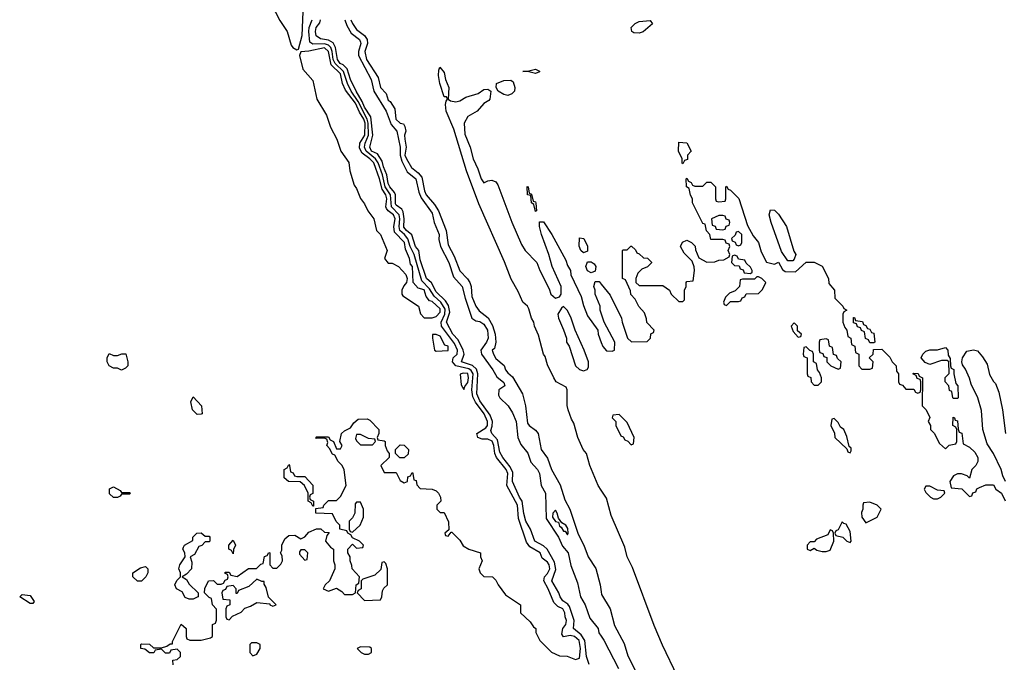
# Model space of a CAD drawing. Header units: inches. Extents: x 2735672 to 2903319, y 894031 to 1029782.
# Tile 40 of 167: x 2777078 to 2782025, y 1006661 to 1009890. Entities that reach past the tile are written whole.
import ezdxf

# ---------------------------------------------------------------- set-up
doc = ezdxf.new("R2010")
doc.units = ezdxf.units.IN
doc.header["$MEASUREMENT"] = 0
doc.layers.add('C7070', color=7, linetype='Continuous')
doc.layers.add('C7080', color=7, linetype='Continuous')

msp = doc.modelspace()

# ---------------------------------------------------------------- linework, layer by layer
at = {"layer": 'C7070', "color": 4}
for points, elevation in [([(2778333.2, 1010000), (2778340.7, 1009970), (2778385.5, 1009885.5), (2778421.6, 1009830), (2778442.4, 1009762.4), (2778450, 1009751), (2778470, 1009738), (2778478, 1009742), (2778497.2, 1009810), (2778502.5, 1009930), (2778494.9, 1009970), (2778480, 1010000)], 16), ([(2777848.4, 1006648.4), (2777848, 1006672), (2777870, 1006674), (2777886, 1006690), (2777886, 1006710), (2777870, 1006726), (2777838, 1006722), (2777830, 1006706), (2777810, 1006706), (2777790, 1006726), (2777758, 1006722), (2777751.6, 1006708.4), (2777730, 1006708), (2777707.3, 1006727.3), (2777686, 1006730), (2777686, 1006750), (2777690, 1006754), (2777730, 1006752), (2777750, 1006734), (2777790, 1006734), (2777818, 1006742), (2777834, 1006754), (2777846, 1006754), (2777846, 1006766), (2777890, 1006852), (2777914, 1006830), (2777914, 1006790), (2777918, 1006778), (2777932.7, 1006772.7), (2777990, 1006771.3), (2778036.4, 1006783.6), (2778046, 1006790), (2778046, 1006850), (2778062, 1006858), (2778067.3, 1006872.7), (2778067.3, 1006927.3), (2778046, 1006950), (2778042, 1006982), (2778030, 1006986), (2778006, 1007010), (2778008.4, 1007031.6), (2778026, 1007070), (2778051.1, 1007071.1), (2778070, 1007054), (2778090, 1007054), (2778102, 1007058), (2778110, 1007074), (2778122, 1007078), (2778126, 1007090), (2778122, 1007102), (2778108.4, 1007108.4), (2778110, 1007114), (2778130, 1007114), (2778138, 1007098), (2778170, 1007092), (2778228.4, 1007131.6), (2778267.3, 1007132.7), (2778290, 1007154), (2778302, 1007158), (2778308.4, 1007191.6), (2778322, 1007198), (2778330, 1007212), (2778334, 1007210), (2778334, 1007150), (2778350, 1007134), (2778370, 1007134), (2778390, 1007154), (2778398, 1007170), (2778396.4, 1007196.4), (2778388, 1007210), (2778395.3, 1007224.7), (2778395.3, 1007250), (2778410, 1007282), (2778430, 1007298), (2778459.6, 1007299.6), (2778490, 1007282), (2778510, 1007292), (2778530, 1007314), (2778570, 1007332), (2778591.6, 1007331.6), (2778610, 1007314), (2778632.7, 1007312.7), (2778622, 1007298), (2778614, 1007270), (2778639.6, 1007239.6), (2778654, 1007230), (2778654, 1007170), (2778662, 1007150), (2778662, 1007130), (2778634, 1007070), (2778612, 1007050), (2778602, 1007030), (2778630, 1007018), (2778670, 1007034), (2778696.9, 1007016.9), (2778710, 1007002), (2778750, 1007002), (2778766, 1007010), (2778768, 1007050), (2778782, 1007058), (2778786, 1007090), (2778748, 1007130), (2778747.3, 1007147.3), (2778738, 1007170), (2778738, 1007190), (2778726, 1007210), (2778726, 1007230), (2778750, 1007254), (2778770, 1007234), (2778802, 1007238), (2778806, 1007250), (2778786, 1007270), (2778750, 1007286), (2778742, 1007302), (2778726, 1007310), (2778722, 1007322), (2778686, 1007330), (2778686, 1007350), (2778668.4, 1007368.4), (2778650, 1007406), (2778566, 1007410), (2778566, 1007434), (2778602, 1007438), (2778606, 1007450), (2778630, 1007474), (2778670, 1007474), (2778690, 1007494), (2778718, 1007550), (2778708.7, 1007628.7), (2778698, 1007650), (2778678, 1007670), (2778662, 1007702), (2778650, 1007706), (2778635.3, 1007735.3), (2778622, 1007750), (2778626, 1007766), (2778622, 1007782), (2778607.3, 1007787.3), (2778570, 1007786), (2778566, 1007790), (2778570, 1007794), (2778630, 1007794), (2778638, 1007778), (2778654, 1007770), (2778670, 1007734), (2778690, 1007734), (2778698, 1007750), (2778686, 1007770), (2778695.3, 1007810), (2778710, 1007824.7), (2778740.4, 1007839.6), (2778756.4, 1007863.6), (2778778, 1007882), (2778823.6, 1007883.6), (2778836.9, 1007876.9), (2778882, 1007830), (2778882, 1007810), (2778874, 1007790), (2778878, 1007778), (2778910, 1007774), (2778914, 1007770), (2778914, 1007750), (2778923.6, 1007723.6), (2778934, 1007710), (2778934, 1007690), (2778892, 1007650), (2778910, 1007614), (2778970, 1007614), (2778990, 1007574), (2779010, 1007562), (2779026, 1007570), (2779027.3, 1007592.7), (2779042, 1007598), (2779050, 1007614), (2779054, 1007610), (2779058, 1007578), (2779070, 1007574), (2779072.7, 1007552.7), (2779090, 1007534), (2779150, 1007531.3), (2779170, 1007522), (2779182, 1007510), (2779192, 1007490), (2779194, 1007470), (2779174, 1007450), (2779174, 1007430), (2779190, 1007414), (2779210, 1007414), (2779232.7, 1007367.3), (2779234, 1007326), (2779214, 1007310), (2779218, 1007298), (2779230, 1007294), (2779246, 1007314), (2779250, 1007314), (2779290, 1007274), (2779306.4, 1007246.4), (2779334, 1007230), (2779394, 1007210), (2779394, 1007190), (2779402, 1007170), (2779384.7, 1007130), (2779392, 1007110), (2779410, 1007092), (2779454, 1007090), (2779470, 1007074), (2779482, 1007050), (2779519.6, 1006999.6), (2779594, 1006950), (2779594, 1006910), (2779643.6, 1006863.6), (2779659.6, 1006839.6), (2779672, 1006830), (2779672, 1006810), (2779692, 1006770), (2779750, 1006712), (2779790, 1006694), (2779828.4, 1006691.6), (2779870, 1006674.9), (2779890, 1006681), (2779896.1, 1006730), (2779889.8, 1006770), (2779865.1, 1006790), (2779844.2, 1006795.8), (2779810, 1006789.2), (2779802, 1006802), (2779807.3, 1006830), (2779822.4, 1006850), (2779826, 1006870), (2779818, 1006890), (2779816.5, 1006910), (2779807.3, 1006930), (2779781.7, 1006941.7), (2779760.9, 1006960.9), (2779732.9, 1007030), (2779711, 1007070), (2779714, 1007090), (2779730, 1007107.2), (2779742, 1007130), (2779738.2, 1007150), (2779730, 1007163.1), (2779703.8, 1007183.8), (2779692.8, 1007210), (2779640.3, 1007240.3), (2779625.1, 1007265.1), (2779583.8, 1007383.8), (2779579.1, 1007450), (2779526, 1007550), (2779531.1, 1007610), (2779522.3, 1007630), (2779473.9, 1007690), (2779465.7, 1007710), (2779460.7, 1007750), (2779451.2, 1007771.2), (2779430, 1007782.1), (2779402.4, 1007782.4), (2779379.7, 1007790), (2779375.4, 1007810), (2779420.2, 1007839.8), (2779427.9, 1007850), (2779428.7, 1007870), (2779412.2, 1007910), (2779367.8, 1007967.8), (2779354.9, 1007994.9), (2779349.2, 1008030), (2779356.7, 1008110), (2779346.8, 1008126.8), (2779335, 1008135), (2779269.9, 1008149.9), (2779253.3, 1008170), (2779255.6, 1008190), (2779275.9, 1008210), (2779277.9, 1008230), (2779262.1, 1008262.1), (2779198, 1008350), (2779195.7, 1008370), (2779213.2, 1008410), (2779215.1, 1008435.1), (2779193.5, 1008470), (2779161, 1008501), (2779137.1, 1008537.1), (2779098.2, 1008578.2), (2779060.2, 1008710), (2779039.2, 1008750), (2779028.6, 1008788.6), (2779012.2, 1008810), (2778988.6, 1008830), (2778984.1, 1008850), (2778987.8, 1008890), (2778984.7, 1008910), (2778945.7, 1008950), (2778941.7, 1009010), (2778914.8, 1009050), (2778900.1, 1009110), (2778878.5, 1009170), (2778866.4, 1009190), (2778818.4, 1009230), (2778811, 1009250), (2778813.2, 1009270), (2778830.9, 1009310), (2778829.1, 1009370), (2778824.5, 1009390), (2778778.5, 1009478.5), (2778743.2, 1009530), (2778724.3, 1009570), (2778704.1, 1009630), (2778662.9, 1009670), (2778653.7, 1009690), (2778648.5, 1009730), (2778641.3, 1009750), (2778630, 1009762), (2778610, 1009769.4), (2778550, 1009767), (2778536.3, 1009776.3), (2778530.6, 1009830), (2778532.9, 1009850), (2778547.4, 1009890)], 12), ([(2779939.8, 1006650), (2779926.6, 1006690), (2779917.8, 1006770), (2779898.7, 1006798.7), (2779859.8, 1006830), (2779863.5, 1006870), (2779840.3, 1006940.3), (2779832.8, 1006952.8), (2779806.9, 1006970), (2779792.8, 1006990), (2779786, 1007010), (2779752.1, 1007070), (2779772.2, 1007127.8), (2779764.3, 1007164.3), (2779728.5, 1007230), (2779710, 1007246.4), (2779665.6, 1007270), (2779644.2, 1007330), (2779621.6, 1007370), (2779611, 1007409), (2779603.2, 1007470), (2779589.1, 1007490), (2779554.8, 1007570), (2779555.2, 1007615.2), (2779542.8, 1007642.8), (2779505, 1007690), (2779490, 1007717), (2779478.7, 1007778.7), (2779449.6, 1007810), (2779445.9, 1007825.9), (2779452.6, 1007847.4), (2779453, 1007870), (2779442.4, 1007902.4), (2779390, 1007974), (2779374.8, 1008010), (2779379.6, 1008110), (2779373.1, 1008133.1), (2779352.6, 1008152.6), (2779298, 1008170), (2779311, 1008210), (2779306.1, 1008230), (2779281.4, 1008281.4), (2779254.4, 1008310), (2779223.2, 1008370), (2779239, 1008421), (2779233.1, 1008453.1), (2779216.7, 1008476.7), (2779170, 1008523.1), (2779147.5, 1008567.5), (2779122.2, 1008590), (2779090, 1008683.7), (2779083.9, 1008730), (2779066.9, 1008750), (2779048.7, 1008808.7), (2779022, 1008830), (2779008.1, 1008848.1), (2779009.9, 1008890), (2779005.2, 1008925.2), (2778998.2, 1008938.2), (2778970, 1008957.6), (2778965.4, 1008965.4), (2778965.9, 1009010), (2778961.9, 1009021.9), (2778937, 1009050), (2778930, 1009066), (2778922.1, 1009110), (2778905.6, 1009150), (2778899.4, 1009179.4), (2778875.2, 1009215.2), (2778846, 1009230), (2778836.8, 1009250), (2778852.4, 1009310), (2778842.3, 1009402.3), (2778810, 1009449.8), (2778799.5, 1009479.5), (2778769.2, 1009530), (2778740.6, 1009590), (2778722.6, 1009642.6), (2778703.1, 1009663.1), (2778688.5, 1009670), (2778674.8, 1009690), (2778665, 1009750), (2778653.2, 1009773.2), (2778630, 1009787.3), (2778590, 1009793.5), (2778568.4, 1009808.4), (2778563.8, 1009830), (2778567, 1009850), (2778585.6, 1009874.4), (2778589.8, 1009890)], 8), ([(2778711.6, 1009890), (2778721.2, 1009861.2), (2778742.8, 1009822.8), (2778784.6, 1009790), (2778790, 1009777.3), (2778791.8, 1009770), (2778779.7, 1009730), (2778780.7, 1009710), (2778843.6, 1009590), (2778856.5, 1009530), (2778919.7, 1009430), (2778944.1, 1009364.1), (2778972.2, 1009330), (2778990.1, 1009250.1), (2778990.1, 1009210), (2778998.4, 1009178.4), (2779025.5, 1009125.5), (2779069.1, 1009090), (2779083.5, 1009023.5), (2779095, 1008995), (2779150, 1008918), (2779160.8, 1008870), (2779185.5, 1008810), (2779184.7, 1008784.7), (2779193, 1008750), (2779234, 1008670), (2779258, 1008598), (2779300.3, 1008550), (2779315.6, 1008490), (2779350.2, 1008390.2), (2779370, 1008377.4), (2779390, 1008373.8), (2779410, 1008359.5), (2779427.7, 1008330), (2779432, 1008290), (2779423.6, 1008270), (2779394.4, 1008230), (2779398.5, 1008210), (2779455.6, 1008130), (2779474.7, 1008094.7), (2779510, 1008066), (2779514.9, 1008050), (2779484.9, 1008030), (2779483.6, 1008003.6), (2779490.2, 1007990), (2779532.9, 1007950), (2779554, 1007914), (2779572.3, 1007870), (2779580.7, 1007790), (2779595.2, 1007755.2), (2779631.8, 1007711.8), (2779646.7, 1007666.7), (2779678.9, 1007630), (2779689, 1007610), (2779697.7, 1007550), (2779719.5, 1007510), (2779723.3, 1007383.3), (2779785.2, 1007290), (2779804.7, 1007244.7), (2779834, 1007210), (2779846.7, 1007146.7), (2779880.3, 1007060.3), (2779896.3, 1006990), (2779918.4, 1006950), (2779942.5, 1006882.5), (2779985.2, 1006830), (2779988.5, 1006808.5), (2780000, 1006791.3)], 8), ([(2778741.4, 1009890), (2778750, 1009870.4), (2778770, 1009840.2), (2778810.2, 1009810.2), (2778823.5, 1009790), (2778825.6, 1009770), (2778811.3, 1009730), (2778820.6, 1009690), (2778879.5, 1009599.5), (2778890.7, 1009550), (2778919.2, 1009519.2), (2778930, 1009484.9), (2778939, 1009479), (2778962.8, 1009442.8), (2778968.1, 1009390), (2778990, 1009370.6), (2779006, 1009366), (2779013.5, 1009353.5), (2779018.7, 1009330), (2779011.6, 1009310), (2779012.4, 1009290), (2779019.4, 1009250), (2779013.6, 1009210), (2779021.2, 1009190), (2779046.8, 1009146.8), (2779080.5, 1009120.5), (2779098, 1009098), (2779112, 1009030), (2779120.2, 1009010), (2779162.1, 1008962.1), (2779182.9, 1008930), (2779221.3, 1008830), (2779230, 1008759.1), (2779261.6, 1008701.6), (2779290, 1008628.2), (2779328.5, 1008588.5), (2779339.6, 1008570), (2779346, 1008550), (2779350, 1008498.8), (2779370, 1008450.6), (2779386.8, 1008426.8), (2779431, 1008391), (2779453.7, 1008353.7), (2779467.6, 1008310), (2779470.4, 1008269.6), (2779463, 1008237), (2779451.3, 1008230), (2779458.8, 1008210), (2779470, 1008188), (2779512.1, 1008152.1), (2779519.1, 1008130), (2779530, 1008114.8), (2779554.6, 1008094.6), (2779604, 1008010), (2779619.1, 1007950), (2779630, 1007862), (2779638, 1007850), (2779670, 1007827.7), (2779683.8, 1007810), (2779698, 1007730), (2779730, 1007686), (2779750.4, 1007630), (2779792.8, 1007552.8), (2779817.3, 1007477.3), (2779841.3, 1007430), (2779884.1, 1007304.1), (2779912.7, 1007250), (2779934.4, 1007190), (2779972.4, 1007132.4), (2779994.3, 1007050), (2780000, 1007014.4)], 12), ([(2780000, 1007526.1), (2779984.5, 1007550), (2779942.7, 1007650), (2779925.2, 1007710), (2779909.6, 1007729.6), (2779882, 1007790), (2779862.7, 1007862.7), (2779850, 1007882), (2779833.2, 1007930), (2779829.3, 1007950.7), (2779829, 1008030), (2779823.1, 1008043.1), (2779774, 1008070), (2779760.9, 1008090), (2779730, 1008155.3), (2779718, 1008198), (2779709.6, 1008210), (2779684.7, 1008304.7), (2779665.2, 1008350), (2779662, 1008370), (2779649.2, 1008390), (2779636.4, 1008436.4), (2779629, 1008450), (2779606.6, 1008470), (2779583.3, 1008523.3), (2779546.5, 1008586.5), (2779513.6, 1008673.6), (2779385, 1008965), (2779323.5, 1009130), (2779259.4, 1009339.4), (2779220.4, 1009430), (2779217, 1009463), (2779220.1, 1009479.9), (2779228, 1009490), (2779222, 1009502), (2779210, 1009502), (2779189.7, 1009569.7), (2779181.6, 1009610), (2779183.2, 1009636.8), (2779189.3, 1009650.7), (2779210, 1009624.7), (2779217.1, 1009590), (2779234.9, 1009550), (2779230.7, 1009490.7), (2779241.7, 1009481.7), (2779270, 1009476.5), (2779290, 1009482), (2779319.1, 1009500.9), (2779380.7, 1009519.3), (2779410, 1009538.8), (2779430, 1009541), (2779444.7, 1009530), (2779440.7, 1009490), (2779435.8, 1009484.2), (2779410, 1009469.2), (2779377.3, 1009430), (2779330, 1009402.7), (2779310.5, 1009370), (2779314.6, 1009314.6), (2779342, 1009250), (2779356.3, 1009190), (2779380.4, 1009140.4), (2779396.3, 1009090), (2779410, 1009070.8), (2779430, 1009080.7), (2779450, 1009084), (2779470, 1009076), (2779480.4, 1009060.4), (2779550, 1008872), (2779599.8, 1008759.8), (2779618, 1008730), (2779676, 1008670), (2779691.3, 1008630), (2779738, 1008538), (2779746, 1008510), (2779770, 1008491.3), (2779790, 1008498), (2779799, 1008510), (2779799, 1008550), (2779753.2, 1008650), (2779737.2, 1008710), (2779699, 1008810), (2779689, 1008850), (2779688.9, 1008871.1), (2779690, 1008874), (2779710, 1008874), (2779750.8, 1008810.8), (2779822, 1008682), (2779830, 1008654), (2779844.7, 1008630), (2779847.1, 1008607.1), (2779898.8, 1008498.8), (2779910, 1008454), (2779930, 1008402), (2779982, 1008330), (2779984.7, 1008310), (2780000, 1008267)], 12), ([(2780000, 1008416), (2779995.3, 1008430), (2779994, 1008450), (2779968.7, 1008510), (2779968.7, 1008530), (2779962, 1008550), (2779970, 1008574), (2779990, 1008574), (2780000, 1008561.6)], 12)]:
    msp.add_lwpolyline(points, dxfattribs=dict(at, elevation=elevation))
for points, elevation in [([(2778610, 1009749.1), (2778530, 1009732), (2778490.7, 1009729.3), (2778484, 1009710), (2778501.3, 1009641.3), (2778550, 1009584.7), (2778570.4, 1009490), (2778619.1, 1009410), (2778639.1, 1009350), (2778670.8, 1009290), (2778691, 1009230), (2778732.3, 1009172.3), (2778736.3, 1009130), (2778758.8, 1009058.8), (2778770, 1009042), (2778790.6, 1008990.6), (2778810, 1008964.7), (2778826.8, 1008930), (2778857.3, 1008890), (2778871.1, 1008831.1), (2778890.7, 1008810.7), (2778916.3, 1008750), (2778924, 1008730), (2778911.3, 1008690), (2778930, 1008666), (2778950, 1008666), (2778982, 1008650), (2779018, 1008610), (2779024.7, 1008590), (2779021, 1008570), (2779007.3, 1008552.7), (2778998, 1008530), (2778998, 1008510), (2779002.8, 1008502.8), (2779082, 1008450), (2779091.1, 1008411.1), (2779110, 1008392), (2779150, 1008392), (2779170, 1008398.8), (2779190, 1008420.5), (2779190, 1008436.3), (2779150, 1008473.7), (2779137.2, 1008477.2), (2779119.5, 1008499.5), (2779110, 1008532.5), (2779080.3, 1008540.3), (2779055.6, 1008570), (2779050.9, 1008649.1), (2779042, 1008662), (2779036.8, 1008690), (2779017, 1008737), (2779012.2, 1008770), (2778961.7, 1008821.7), (2778958, 1008850), (2778964.5, 1008890), (2778955.8, 1008910), (2778928.9, 1008928.9), (2778920.9, 1008940.9), (2778918.1, 1008950), (2778922.7, 1008990), (2778916.8, 1009010), (2778898.5, 1009038.5), (2778886.5, 1009090), (2778856.9, 1009170), (2778837.5, 1009190), (2778798.5, 1009218.5), (2778785, 1009245), (2778787.4, 1009270), (2778812.2, 1009310), (2778813.5, 1009370), (2778806.9, 1009390), (2778785, 1009425), (2778764.8, 1009470), (2778715.1, 1009535.1), (2778700.5, 1009570), (2778690, 1009617.4), (2778643.5, 1009663.5), (2778630, 1009730.8)], 16), ([(2779670, 1009619), (2779630, 1009629), (2779606, 1009630), (2779630, 1009631), (2779670, 1009641), (2779690, 1009632), (2779690, 1009628.7)], 12), ([(2779530, 1009509.6), (2779510, 1009514), (2779481.2, 1009530), (2779472.3, 1009550), (2779474, 1009570), (2779510, 1009584.9), (2779545.8, 1009585.8), (2779558, 1009578), (2779566.4, 1009550), (2779563.8, 1009530), (2779550, 1009517.6)], 12), ([(2779670, 1008926), (2779662, 1008962), (2779648.7, 1008970), (2779646, 1009006), (2779628.7, 1009010), (2779628, 1009052), (2779632, 1009050), (2779638, 1009018), (2779650, 1009014), (2779658, 1008978), (2779670, 1008974), (2779672, 1008968), (2779674, 1008930)], 12), ([(2779910, 1008718), (2779898, 1008730), (2779888.4, 1008751.6), (2779890, 1008794), (2779912, 1008790), (2779931.6, 1008751.6), (2779930, 1008726)], 12), ([(2779950, 1008618), (2779930, 1008628), (2779922, 1008650), (2779930, 1008674), (2779950, 1008674), (2779963.6, 1008663.6), (2779972, 1008650), (2779970, 1008626)], 12), ([(2779810, 1008448), (2779799.6, 1008440.4), (2779782, 1008410), (2779784.7, 1008390), (2779811, 1008331), (2779824.7, 1008290), (2779826, 1008270), (2779838, 1008250), (2779871.3, 1008150), (2779890, 1008131.3), (2779910, 1008124.7), (2779928.4, 1008131.6), (2779936.4, 1008143.6), (2779935.3, 1008170), (2779914, 1008230), (2779869, 1008329), (2779848.7, 1008390), (2779830, 1008428)], 12), ([(2779170, 1008308.7), (2779152.7, 1008307.3), (2779151.3, 1008290), (2779162, 1008230), (2779170, 1008224.7), (2779230, 1008227.7), (2779231.5, 1008250), (2779214, 1008254), (2779190, 1008299.3)], 16), ([(2777550, 1008202), (2777570, 1008202), (2777591.6, 1008211.6), (2777611, 1008211), (2777622, 1008170), (2777622, 1008150), (2777610, 1008138), (2777590, 1008128.7), (2777570, 1008138), (2777550, 1008138), (2777528, 1008150), (2777518, 1008170), (2777518, 1008190), (2777527.3, 1008212.7)], 12), ([(2779306.6, 1008113.4), (2779290.6, 1008109.4), (2779295.3, 1008055.3), (2779310, 1008032), (2779313.8, 1008046.2), (2779330, 1008066.8), (2779333.6, 1008090), (2779330, 1008111.9)], 16), ([(2777970, 1007906), (2777946, 1007930), (2777938, 1007970), (2777950, 1007994), (2777992, 1007950), (2777994, 1007910), (2777990, 1007908)], 12), ([(2778790, 1007806), (2778770, 1007806), (2778765.4, 1007785.4), (2778770, 1007774), (2778790, 1007754), (2778850, 1007754), (2778866, 1007770), (2778862, 1007782), (2778830, 1007786)], 12), ([(2779010, 1007688), (2778988.4, 1007688.4), (2778966, 1007710), (2778966, 1007730), (2778990, 1007754), (2779010, 1007752), (2779032, 1007730), (2779030, 1007706)], 12), ([(2778470, 1007594), (2778510, 1007594), (2778551.6, 1007551.6), (2778551.6, 1007508.4), (2778538, 1007502), (2778534, 1007490), (2778538, 1007478), (2778554, 1007470), (2778554, 1007446), (2778550, 1007446), (2778542, 1007462), (2778528, 1007470), (2778528, 1007510), (2778508.7, 1007548.7), (2778487.3, 1007567.3), (2778428.9, 1007568.9), (2778407.3, 1007587.3), (2778406, 1007630), (2778422, 1007638), (2778430, 1007654), (2778434, 1007650), (2778438, 1007618), (2778452.7, 1007612.7), (2778458, 1007598)], 12), ([(2777590, 1007514), (2777630, 1007514), (2777634, 1007510), (2777630, 1007506), (2777590, 1007506), (2777583.6, 1007496.4), (2777570, 1007488.7), (2777549.3, 1007489.3), (2777530, 1007508), (2777530, 1007532), (2777550, 1007542), (2777583.6, 1007523.6)], 12), ([(2778790, 1007466), (2778770, 1007466), (2778763.6, 1007456.4), (2778762, 1007410), (2778750, 1007386), (2778734, 1007370), (2778734, 1007330), (2778738, 1007318), (2778750, 1007314), (2778788, 1007350), (2778806, 1007390), (2778806, 1007430)], 12), ([(2779770, 1007424.5), (2779757.1, 1007410), (2779755.8, 1007390), (2779770, 1007368.9), (2779785.5, 1007365.5), (2779790, 1007345.5), (2779799.2, 1007339.2), (2779810, 1007320.5), (2779819.3, 1007319.3), (2779830, 1007302), (2779834, 1007310), (2779832.5, 1007332.5), (2779821.2, 1007350), (2779801.2, 1007361.2), (2779784.8, 1007384.8), (2779778.9, 1007410)], 12), ([(2778010, 1007294), (2778030, 1007294), (2778034, 1007290), (2778034, 1007270), (2778030, 1007266), (2778010, 1007266), (2777992.7, 1007247.3), (2777978, 1007242), (2777956.9, 1007203.1), (2777934, 1007190), (2777943.6, 1007163.6), (2777942, 1007130), (2777916.9, 1007103.1), (2777894, 1007090), (2777916.9, 1007076.9), (2777930, 1007054), (2777974, 1007010), (2777974, 1006990), (2777970, 1006988), (2777950, 1006978), (2777930, 1006978), (2777910, 1006986), (2777894.6, 1007014.6), (2777866, 1007030), (2777858, 1007050), (2777868, 1007072), (2777886, 1007090), (2777886, 1007110), (2777878, 1007130), (2777882, 1007150), (2777908.7, 1007190), (2777908, 1007210), (2777898, 1007230), (2777900.4, 1007239.6), (2777906, 1007250), (2777948, 1007272), (2777948.7, 1007290), (2777968, 1007310), (2777990, 1007311.3)], 12), ([(2778150, 1007206), (2778142, 1007222), (2778128, 1007230), (2778128, 1007250), (2778150, 1007274), (2778162, 1007250), (2778152.7, 1007227.3)], 12), ([(2778510, 1007226), (2778490, 1007226), (2778483.6, 1007216.4), (2778483.6, 1007203.6), (2778510, 1007174), (2778522, 1007178), (2778526, 1007210)], 12), ([(2778910, 1007166), (2778898, 1007162), (2778892.7, 1007127.3), (2778862, 1007098), (2778802, 1007078), (2778794, 1007070), (2778794, 1007030), (2778778, 1007022), (2778774, 1007010), (2778810, 1006972), (2778890, 1006974), (2778898, 1006990), (2778900.4, 1007019.6), (2778907.3, 1007032.7), (2778926, 1007050), (2778926, 1007130), (2778918, 1007158)], 12), ([(2777670, 1007068), (2777646, 1007090), (2777646, 1007110), (2777684.7, 1007135.3), (2777710, 1007142), (2777722, 1007130), (2777722, 1007110), (2777712, 1007090), (2777690, 1007068)], 12), ([(2778270, 1007078), (2778230, 1007042), (2778178, 1007022), (2778170, 1007006), (2778166, 1007006), (2778166, 1007030), (2778150, 1007046), (2778118, 1007042), (2778112.7, 1007027.3), (2778098, 1007022), (2778094, 1007010), (2778098, 1006978), (2778134, 1006974), (2778134, 1006950), (2778118, 1006942), (2778114, 1006930), (2778114, 1006890), (2778118, 1006878), (2778130, 1006874), (2778147.3, 1006892.7), (2778190, 1006912), (2778210, 1006932), (2778238, 1006942), (2778270, 1006962), (2778334, 1006954), (2778334, 1006950), (2778350, 1006942), (2778366, 1006950), (2778328, 1006988), (2778316.4, 1007036.4), (2778306, 1007054), (2778306, 1007066), (2778294, 1007066)], 12), ([(2777130, 1006956), (2777078, 1006990), (2777090, 1007002), (2777130, 1006997.1), (2777150, 1006966), (2777143.6, 1006956.4)], 12), ([(2778270, 1006758), (2778242, 1006758), (2778234, 1006750), (2778234, 1006710), (2778250, 1006694), (2778270, 1006702), (2778286, 1006730), (2778286, 1006750)], 12), ([(2778790, 1006738), (2778774, 1006730), (2778794, 1006710), (2778810, 1006702), (2778830, 1006702), (2778846, 1006710), (2778846, 1006730), (2778836.4, 1006736.4)], 12)]:
    msp.add_lwpolyline(points, close=True, dxfattribs=dict(at, elevation=elevation))
at = {"layer": 'C7080', "color": 4, "elevation": 12}
for points in [[(2780190, 1009822.4), (2780163.3, 1009823.3), (2780153.2, 1009830), (2780149.4, 1009850), (2780169.7, 1009870.3), (2780190, 1009881.3), (2780246, 1009886), (2780258, 1009870), (2780210, 1009829.6)], [(2780410, 1009166), (2780406, 1009170), (2780406, 1009190), (2780388.7, 1009228.7), (2780390, 1009274), (2780430, 1009271.3), (2780452, 1009230), (2780434, 1009210), (2780432.7, 1009187.3), (2780418, 1009182)], [(2780610, 1008906), (2780590, 1008906), (2780554, 1008890), (2780558, 1008858), (2780572.7, 1008852.7), (2780578, 1008838), (2780610, 1008834), (2780622, 1008838), (2780627.3, 1008852.7), (2780642, 1008858), (2780646, 1008870), (2780642, 1008882), (2780627.3, 1008887.3), (2780622, 1008902)], [(2780938, 1008678), (2780905.6, 1008725.6), (2780853.2, 1008870), (2780844, 1008910), (2780850, 1008934), (2780870, 1008932), (2780890, 1008912), (2780930.6, 1008850.6), (2780966.8, 1008726.8), (2780978, 1008710), (2780970, 1008686), (2780962, 1008678)], [(2780690, 1008826), (2780678, 1008822), (2780672.7, 1008807.3), (2780654, 1008790), (2780658, 1008778), (2780672.7, 1008772.7), (2780678, 1008758), (2780690, 1008754), (2780702, 1008758), (2780706, 1008770), (2780706, 1008810)], [(2780670, 1008706), (2780658, 1008702), (2780654, 1008670), (2780670, 1008654), (2780692.7, 1008652.7), (2780698, 1008638), (2780712.7, 1008632.7), (2780718, 1008618), (2780750, 1008614), (2780758, 1008622), (2780758, 1008630), (2780750, 1008646), (2780727.3, 1008667.3), (2780722, 1008682), (2780690, 1008686), (2780682, 1008702)], [(2780790, 1008598), (2780782, 1008598), (2780770, 1008586), (2780710, 1008586), (2780698, 1008582), (2780694, 1008550), (2780672.7, 1008527.3), (2780643.6, 1008516.4), (2780623.6, 1008496.4), (2780614, 1008470), (2780618, 1008458), (2780630, 1008454), (2780650, 1008474), (2780690, 1008474), (2780702, 1008478), (2780707.3, 1008492.7), (2780722, 1008498), (2780728.4, 1008511.6), (2780790, 1008514), (2780810, 1008534), (2780826, 1008570), (2780806, 1008590)], [(2780970, 1008366), (2780954, 1008350), (2780963.6, 1008323.6), (2780990, 1008294), (2781002, 1008298), (2781006, 1008310), (2780986, 1008326), (2780986, 1008350)], [(2781350, 1008266), (2781342, 1008282), (2781327.3, 1008287.3), (2781322, 1008322), (2781307.3, 1008327.3), (2781302, 1008342), (2781287.3, 1008347.3), (2781282, 1008362), (2781267.3, 1008367.3), (2781267.3, 1008392.7), (2781272.7, 1008392.7), (2781278, 1008378), (2781312.7, 1008372.7), (2781318, 1008358), (2781330, 1008354), (2781338, 1008338), (2781350, 1008334), (2781358, 1008318), (2781370, 1008314), (2781374, 1008270), (2781370, 1008266)], [(2781130, 1008286), (2781098, 1008282), (2781094, 1008270), (2781094, 1008230), (2781098, 1008218), (2781112.7, 1008212.7), (2781118, 1008198), (2781132.7, 1008192.7), (2781134, 1008170), (2781154, 1008150), (2781190, 1008134), (2781202, 1008138), (2781206, 1008170), (2781187.3, 1008187.3), (2781182, 1008202), (2781167.3, 1008207.3), (2781162, 1008242), (2781146, 1008250), (2781142, 1008282)], [(2781030, 1008246), (2781018, 1008242), (2781014, 1008210), (2781018, 1008198), (2781034, 1008190), (2781034, 1008110), (2781038, 1008098), (2781052.7, 1008092.7), (2781054, 1008070), (2781070, 1008054), (2781090, 1008054), (2781106, 1008070), (2781106, 1008090), (2781096.4, 1008116.4), (2781086, 1008130), (2781082, 1008162), (2781066, 1008170), (2781066, 1008210), (2781062, 1008222), (2781047.3, 1008227.3)], [(2781770, 1007986), (2781766, 1007990), (2781762, 1008022), (2781750, 1008026), (2781746, 1008050), (2781728, 1008070), (2781728.4, 1008091.6), (2781747.3, 1008112.7), (2781746, 1008170), (2781738, 1008178), (2781710, 1008178), (2781650, 1008158), (2781628, 1008168), (2781608, 1008190), (2781615.3, 1008210), (2781630, 1008224.7), (2781650, 1008231), (2781690, 1008231.3), (2781730, 1008242), (2781742, 1008230), (2781743.6, 1008203.6), (2781752.7, 1008187.3), (2781754, 1008150), (2781758, 1008138), (2781771.3, 1008131.3), (2781771.3, 1008110), (2781782, 1008062), (2781792, 1008050), (2781794, 1007990), (2781790, 1007986)], [(2780090, 1007906), (2780058, 1007902), (2780054, 1007890), (2780074, 1007870), (2780074, 1007850), (2780098, 1007798), (2780110, 1007794), (2780118, 1007778), (2780132.7, 1007772.7), (2780150, 1007754), (2780162, 1007758), (2780166, 1007790), (2780130, 1007866)], [(2781170, 1007886), (2781158, 1007882), (2781154, 1007850), (2781172, 1007812), (2781174, 1007790), (2781234, 1007734), (2781238, 1007718), (2781250, 1007714), (2781256.4, 1007723.6), (2781256.4, 1007736.4), (2781246, 1007746), (2781234.6, 1007794.6), (2781218, 1007830), (2781202, 1007842), (2781190, 1007866)], [(2781650, 1007546), (2781630, 1007546), (2781622, 1007530), (2781630, 1007514), (2781654, 1007490), (2781670, 1007482), (2781690, 1007482), (2781706, 1007490), (2781726, 1007510), (2781722, 1007522), (2781690, 1007526)], [(2781350, 1007466), (2781318, 1007462), (2781314, 1007450), (2781314, 1007430), (2781307.3, 1007412.7), (2781308.4, 1007390), (2781330, 1007362), (2781386, 1007390), (2781406, 1007430), (2781386, 1007450)], [(2781210, 1007366), (2781190, 1007326), (2781178, 1007322), (2781174, 1007310), (2781178, 1007298), (2781214, 1007290), (2781234, 1007270), (2781250, 1007262), (2781255.3, 1007270), (2781250, 1007318), (2781230, 1007355.3), (2781218, 1007358)], [(2781150, 1007326), (2781138, 1007302), (2781081, 1007279), (2781070, 1007266), (2781050, 1007266), (2781034, 1007250), (2781034, 1007230), (2781050, 1007222), (2781070, 1007234), (2781083.6, 1007223.6), (2781110, 1007218), (2781130, 1007218), (2781150, 1007224.7), (2781168, 1007270), (2781166, 1007310), (2781162, 1007322)]]:
    msp.add_lwpolyline(points, close=True, dxfattribs=at)
at = {"layer": 'C7080', "color": 4}
for points, elevation in [([(2780000, 1008561.6), (2780045.4, 1008505.4), (2780102, 1008390), (2780104.7, 1008370), (2780132, 1008290), (2780151.6, 1008271.6), (2780230, 1008272), (2780248, 1008290), (2780248.4, 1008311.6), (2780262, 1008318), (2780266, 1008330), (2780228.4, 1008368.4), (2780227.3, 1008387.3), (2780216.4, 1008416.4), (2780188.4, 1008448.4), (2780170, 1008486), (2780148.4, 1008508.4), (2780147.3, 1008527.3), (2780122, 1008582), (2780106, 1008590), (2780106, 1008730), (2780110, 1008734), (2780130, 1008734), (2780148.4, 1008751.6), (2780151.6, 1008751.6), (2780172.7, 1008732.7), (2780178, 1008718), (2780190, 1008714), (2780212.7, 1008692.7), (2780231.6, 1008691.6), (2780251.6, 1008671.6), (2780251.6, 1008668.4), (2780232.7, 1008647.3), (2780203.6, 1008636.4), (2780183.6, 1008616.4), (2780174, 1008590), (2780174, 1008570), (2780190, 1008554), (2780310, 1008554), (2780342, 1008530), (2780352, 1008510), (2780390, 1008474), (2780410, 1008474), (2780418, 1008482), (2780418, 1008530), (2780426, 1008550), (2780426, 1008570), (2780430, 1008574), (2780462, 1008578), (2780468, 1008630), (2780467.3, 1008647.3), (2780456.4, 1008676.4), (2780416.4, 1008716.4), (2780398, 1008750), (2780408, 1008772), (2780430, 1008782), (2780454, 1008770), (2780471.6, 1008751.6), (2780472.7, 1008732.7), (2780490, 1008694), (2780530, 1008672), (2780570, 1008674), (2780590, 1008682), (2780616.4, 1008683.6), (2780642, 1008698), (2780646, 1008710), (2780638, 1008730), (2780646, 1008750), (2780642, 1008762), (2780627.3, 1008767.3), (2780622, 1008782), (2780610, 1008786), (2780550, 1008786), (2780546, 1008810), (2780528.4, 1008828.4), (2780522, 1008862), (2780510, 1008866), (2780458, 1008970), (2780458, 1008990), (2780448.4, 1009008.4), (2780442, 1009042), (2780428, 1009050), (2780426, 1009090), (2780430, 1009094), (2780438, 1009078), (2780452, 1009072), (2780458, 1009058), (2780470, 1009054), (2780510, 1009054), (2780530, 1009074), (2780550, 1009074), (2780574, 1009050), (2780574, 1008990), (2780578, 1008978), (2780590, 1008974), (2780622, 1008978), (2780626, 1008990), (2780626, 1009050), (2780630, 1009054), (2780638, 1009038), (2780650, 1009034), (2780690.9, 1008990.9), (2780735.3, 1008855.3), (2780764, 1008804), (2780790.6, 1008770.6), (2780804, 1008724), (2780830, 1008672), (2780870, 1008662), (2780891.3, 1008671.3), (2780910, 1008634), (2780924.7, 1008624.7), (2780976.4, 1008623.6), (2781030, 1008672), (2781070, 1008672), (2781110, 1008652), (2781142, 1008590), (2781143.6, 1008563.6), (2781172, 1008530), (2781174, 1008490), (2781214, 1008450), (2781218, 1008438), (2781234, 1008430), (2781218, 1008422), (2781214, 1008410), (2781214, 1008370), (2781223.6, 1008343.6), (2781234, 1008330), (2781238, 1008298), (2781254, 1008290), (2781258, 1008258), (2781274, 1008250), (2781278, 1008218), (2781294, 1008210), (2781294, 1008150), (2781310, 1008134), (2781350, 1008134), (2781362, 1008138), (2781366, 1008170), (2781346, 1008190), (2781366, 1008210), (2781367.3, 1008232.7), (2781410, 1008234), (2781450, 1008194), (2781462, 1008170), (2781482, 1008150), (2781483.6, 1008123.6), (2781494, 1008110), (2781494, 1008070), (2781498, 1008058), (2781512.7, 1008052.7), (2781530, 1008034), (2781570, 1008034), (2781578, 1008018), (2781590, 1008014), (2781602, 1008018), (2781606, 1008030), (2781606, 1008070), (2781602, 1008082), (2781587.3, 1008087.3), (2781582, 1008102), (2781566, 1008110), (2781570, 1008114), (2781592.7, 1008112.7), (2781598, 1008098), (2781614, 1008090), (2781612, 1007950), (2781632, 1007930), (2781651.6, 1007891.6), (2781642, 1007870), (2781654, 1007850), (2781654, 1007830), (2781672, 1007812), (2781699.6, 1007759.6), (2781730, 1007734), (2781748.4, 1007751.6), (2781782, 1007758), (2781786, 1007770), (2781786, 1007830), (2781782, 1007842), (2781766, 1007850), (2781767.3, 1007892.7), (2781774, 1007890), (2781778, 1007878), (2781790, 1007874), (2781792.7, 1007832.7), (2781798, 1007818), (2781811.6, 1007811.6), (2781818, 1007758), (2781850, 1007742), (2781876.9, 1007716.9), (2781892, 1007690), (2781892, 1007670), (2781882, 1007650), (2781862, 1007630), (2781850, 1007586), (2781838, 1007598), (2781810, 1007608), (2781790, 1007608), (2781770, 1007598), (2781752, 1007570), (2781758, 1007538), (2781812, 1007532), (2781850, 1007494), (2781862, 1007498), (2781867.3, 1007512.7), (2781882, 1007518), (2781887.3, 1007532.7), (2781900.4, 1007539.6), (2781932.7, 1007552.7), (2781970, 1007552), (2781982, 1007530), (2782010.6, 1007510.6), (2782030, 1007472)], 12), ([(2780000, 1008267), (2780007.1, 1008247.1), (2780026.4, 1008226.4), (2780055.3, 1008224.7), (2780066, 1008230), (2780068, 1008270), (2780015.3, 1008370), (2780000, 1008416)], 12), ([(2782031.2, 1007570), (2782017.4, 1007597.4), (2782009.4, 1007630), (2781970, 1007709.2), (2781938.4, 1007758.4), (2781916.9, 1007830), (2781910, 1007926), (2781892.8, 1007990), (2781858, 1008058), (2781850, 1008088.7), (2781830, 1008133.2), (2781815.6, 1008155.6), (2781811.8, 1008170), (2781814.5, 1008190), (2781836.2, 1008223.8), (2781870, 1008230.8), (2781890, 1008225.5), (2781915.8, 1008195.8), (2781938.4, 1008158.4), (2781950, 1008107.3), (2781970, 1008071), (2781981.4, 1008061.4), (2781998, 1008018), (2782015.5, 1007930), (2782030.5, 1007810)], 12), ([(2780382.7, 1006590), (2780306.9, 1006746.9), (2780265.3, 1006845.3), (2780157.6, 1007137.6), (2780129.6, 1007190), (2780118.9, 1007238.9), (2780050, 1007398), (2780026, 1007486), (2780000, 1007526.1)], 12), ([(2780000, 1007014.4), (2780002, 1007002), (2780044.6, 1006930), (2780065.8, 1006845.9), (2780115.8, 1006755.8), (2780133.1, 1006693.1), (2780170, 1006621)], 12), ([(2780000, 1006791.3), (2780012.6, 1006772.6), (2780086.3, 1006630)], 8)]:
    msp.add_lwpolyline(points, dxfattribs=dict(at, elevation=elevation))

doc.saveas('drawing.dxf')
